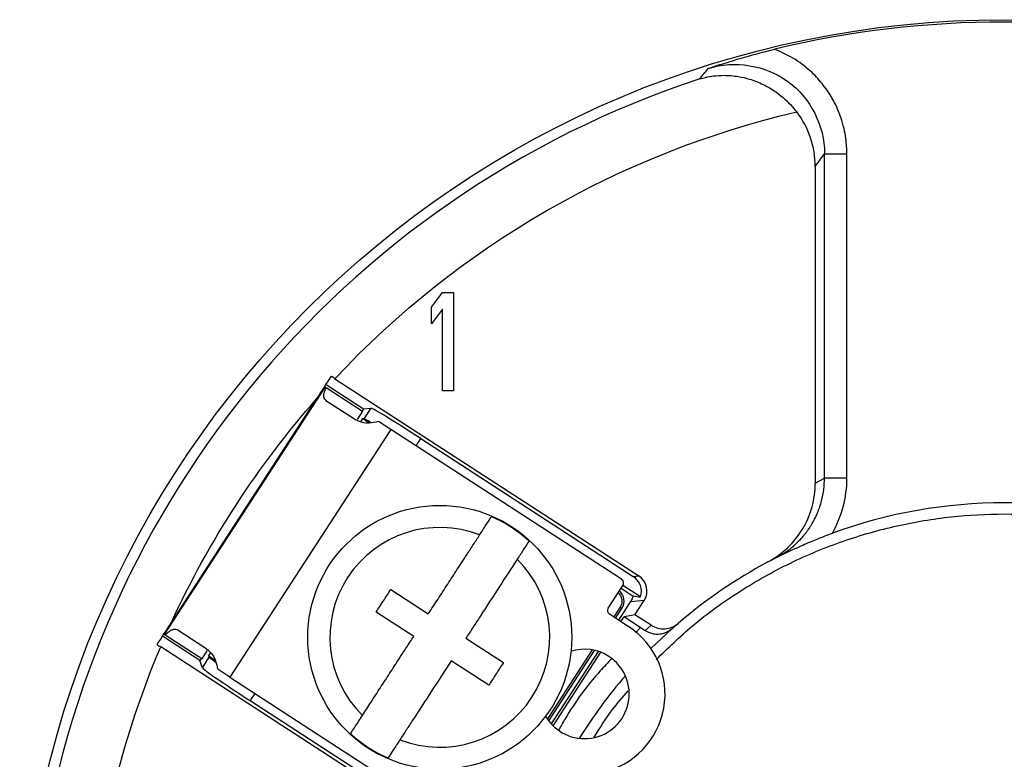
# Model space of a CAD drawing. Header units: millimetres. Extents: x 15 to 205, y 5 to 292.
# Tile 4 of 12: x 88 to 110, y 99 to 115. Entities that reach past the tile are written whole.
import ezdxf

# ---------------------------------------------------------------- set-up
doc = ezdxf.new("R2010")
doc.units = ezdxf.units.MM

msp = doc.modelspace()

# ---------------------------------------------------------------- linework, layer by layer
at = {"color": 7, "linetype": 'Continuous', "lineweight": 25}
for p, q in [((105.357, 111.944), (105.564, 112.228)), ((105.564, 104.975), (105.564, 112.228)), ((105.564, 112.228), (106.064, 112.228)), ((106.064, 104.975), (106.064, 112.228)), ((105.357, 111.944), (105.357, 104.867)), ((96.781, 108.798), (97.028, 109.125)), ((97.028, 109.125), (97.276, 109.125)), ((97.276, 109.125), (97.276, 106.925)), ((96.781, 108.423), (96.781, 108.798)), ((97.028, 108.751), (96.781, 108.423)), ((97.028, 106.925), (97.028, 108.751)), ((94.625, 107.2), (101.414, 102.791)), ((94.403, 107.017), (90.809, 101.481)), ((94.403, 107.017), (94.429, 107)), ((94.425, 107.068), (95.263, 106.523)), ((94.429, 107), (95.242, 106.472)), ((97.276, 106.925), (97.028, 106.925)), ((90.972, 101.751), (94.223, 106.757)), ((95.037, 106.307), (94.444, 106.692)), ((95.263, 106.523), (95.234, 106.477)), ((95.263, 106.523), (95.434, 106.54)), ((95.28, 106.302), (95.434, 106.54)), ((95.242, 106.472), (95.124, 106.29)), ((95.202, 106.236), (95.247, 106.306)), ((95.247, 106.306), (95.396, 106.209)), ((95.28, 106.302), (95.247, 106.306)), ((95.871, 106.063), (92.276, 100.528)), ((95.871, 106.063), (95.599, 106.24)), ((101.029, 102.714), (95.871, 106.063)), ((96.543, 105.862), (101.29, 102.779)), ((105.357, 104.867), (105.564, 104.975)), ((106.064, 104.975), (105.564, 104.975)), ((101.29, 102.779), (101.414, 102.791)), ((100.731, 102.072), (101.058, 102.576)), ((101.452, 102.32), (101.058, 102.576)), ((95.873, 102.485), (96.711, 101.941)), ((101.019, 102.516), (101.289, 102.34)), ((101.269, 102.275), (100.962, 101.803)), ((101.037, 102.065), (100.995, 102.092)), ((101.532, 102.238), (101.234, 102.209)), ((101.328, 101.924), (101.532, 102.238)), ((96.384, 101.438), (95.546, 101.982)), ((101.18, 101.662), (100.761, 101.934)), ((100.895, 101.847), (101.037, 102.065)), ((101.015, 101.769), (101.085, 101.877)), ((101.085, 101.877), (101.091, 101.873)), ((101.328, 101.924), (101.091, 101.873)), ((101.091, 101.873), (101.557, 101.57)), ((101.692, 101.687), (101.328, 101.924)), ((101.692, 101.687), (101.557, 101.57)), ((91.609, 100.897), (90.771, 101.441)), ((90.834, 101.465), (90.809, 101.481)), ((91.647, 100.937), (90.834, 101.465)), ((91.122, 101.576), (91.715, 101.191)), ((101.685, 101.169), (102.161, 101.615)), ((95.606, 98.038), (90.731, 101.204)), ((97.55, 101.396), (98.389, 100.851)), ((91.765, 101.118), (91.647, 100.937)), ((91.801, 101), (91.848, 101.071)), ((91.801, 101), (91.818, 100.971)), ((91.95, 100.903), (91.801, 101)), ((99.403, 99.549), (100.427, 101.126)), ((100.508, 101.104), (99.456, 99.484)), ((99.501, 99.437), (100.568, 101.082)), ((91.639, 100.942), (91.609, 100.897)), ((91.664, 100.733), (91.609, 100.897)), ((91.664, 100.733), (91.818, 100.971)), ((98.062, 100.348), (97.223, 100.893)), ((92.276, 100.528), (92.005, 100.705)), ((92.276, 100.528), (97.434, 97.179)), ((97.481, 96.914), (92.734, 99.996))]:
    msp.add_line(p, q, dxfattribs=at)
at = {"color": 8, "linetype": 'Continuous', "lineweight": 25}
for p, q in [((96.436, 105.697), (96.543, 105.862)), ((100.995, 102.092), (100.853, 101.874)), ((101.451, 101.64), (101.341, 101.52)), ((100.374, 101.137), (99.371, 99.592)), ((92.734, 99.996), (92.841, 100.161))]:
    msp.add_line(p, q, dxfattribs=at)
at = {"color": 7, "linetype": 'Continuous', "lineweight": 25}
for centre, radius in [((109.581, 93.225), 22), ((96.967, 101.417), 2.95)]:
    msp.add_circle(centre, radius, dxfattribs=at)
for centre, radius, start, end in [((109.581, 93.225), 21.948, 76.4817, 103.5183), ((109.581, 93.225), 21.768, 108.2118, 173.3468), ((109.581, 93.225), 11.2, 69.9507, 110.0493), ((96.967, 101.417), 2.934, 47.1868, 66.8132), ((96.967, 101.417), 2.456, 68.745, 225.255), ((96.967, 101.417), 2.456, 248.745, 45.255), ((109.581, 93.225), 11.2, 118.1362, 130.6158), ((100.974, 102.63), 0.1, 327, 57), ((100.785, 102.228), 0.3, 327, 49.3377), ((100.815, 102.018), 0.1, 147, 237), ((100.2, 100.152), 1.8, 282.8165, 57), ((100.2, 100.152), 1, 209.863, 57), ((100.2, 100.152), 1, 57, 107.4043), ((109.581, 93.225), 11.2, 139.1085, 148.0086), ((96.967, 101.417), 2.934, 227.1868, 246.8132)]:
    msp.add_arc(centre, radius, start, end, dxfattribs=at)
for centre, major_axis, ratio, start_param, end_param in [((96.523, 105.831), (1.09, -0.708), 0.027933, 1.570796, 3.106686), ((96.369, 105.594), (1.09, -0.708), 0.017455, 2.63614, 3.106686), ((101.072, 102.444), (-0.398, -0.039), 0.999002, 2.727715, 4.037232), ((101.196, 102.456), (-0.398, -0.039), 0.999002, 2.46741, 4.037232), ((101.511, 102.487), (1.519, -0.214), 0.113442, 4.58248, 4.689931), ((92.908, 100.264), (1.09, -0.708), 0.017455, 3.176499, 3.652498), ((92.754, 100.027), (1.09, -0.708), 0.027933, 3.176499, 4.712389)]:
    msp.add_ellipse(centre, major_axis=major_axis, ratio=ratio, start_param=start_param, end_param=end_param, dxfattribs=at)
for points, knots in [([(102.962, 114.134), (103.079, 114.172), (103.259, 114.231), (103.499, 114.306), (103.688, 114.362), (103.879, 114.417), (104.076, 114.47), (104.265, 114.52), (104.39, 114.55), (104.45, 114.565)], [0, 0, 0, 0, 0.25051, 0.383811, 0.50156, 0.637427, 0.765216, 0.885749, 1, 1, 1, 1]), ([(106.064, 112.228), (106.063, 112.27), (106.061, 112.369), (106.047, 112.538), (106.013, 112.745), (105.939, 113.031), (105.812, 113.343), (105.618, 113.667), (105.391, 113.949), (105.146, 114.17), (104.84, 114.392), (104.609, 114.495), (104.45, 114.565)], [0, 0, 0, 0, 0.042292, 0.098258, 0.167859, 0.251096, 0.391273, 0.500863, 0.625391, 0.749918, 0.828288, 1, 1, 1, 1]), ([(102.962, 114.134), (103.561, 114.323), (104.242, 114.211), (105.252, 113.471), (105.564, 112.858), (105.564, 112.228)], [0, 0, 0, 0, 0.5, 0.5, 1, 1, 1, 1]), ([(102.778, 113.903), (102.82, 113.915), (102.921, 113.942), (103.101, 113.973), (103.346, 113.988), (103.616, 113.966), (103.909, 113.897), (104.182, 113.791), (104.433, 113.647), (104.635, 113.492), (104.802, 113.335), (104.897, 113.219), (104.944, 113.162)], [0, 0, 0, 0, 0.061148, 0.144009, 0.250085, 0.392596, 0.499379, 0.634882, 0.750205, 0.83829, 0.921379, 1, 1, 1, 1]), ([(105.357, 111.944), (105.357, 112.164), (105.322, 112.378), (105.181, 112.795), (105.078, 112.987), (104.944, 113.162)], [0, 0, 0, 0, 0.5, 0.5, 1, 1, 1, 1]), ([(94.444, 106.692), (94.421, 106.714), (94.374, 106.757), (94.376, 106.866), (94.412, 106.957), (94.429, 107)], [0, 0, 0, 0, 0.344767, 0.688525, 1, 1, 1, 1]), ([(95.599, 106.24), (95.526, 106.224), (95.38, 106.193), (95.181, 106.226), (95.079, 106.283), (95.037, 106.307)], [0, 0, 0, 0, 0.366922, 0.73346, 1, 1, 1, 1]), ([(104.474, 103.193), (104.517, 103.217), (104.601, 103.262), (104.717, 103.339), (104.82, 103.416), (104.91, 103.494), (104.988, 103.569), (105.055, 103.641), (105.11, 103.706), (105.157, 103.765), (105.194, 103.815), (105.223, 103.858), (105.244, 103.891), (105.259, 103.914), (105.319, 104.012), (105.411, 104.19), (105.502, 104.46), (105.555, 104.722), (105.561, 104.893), (105.564, 104.975)], [0, 0, 0, 0, 0.067097, 0.130256, 0.18911, 0.243358, 0.292764, 0.337148, 0.376378, 0.410362, 0.439041, 0.462379, 0.480355, 0.492961, 0.500192, 0.636964, 0.766443, 0.887643, 1, 1, 1, 1]), ([(104.299, 103.102), (104.459, 103.188), (104.605, 103.293), (104.866, 103.541), (104.98, 103.684), (105.164, 103.991), (105.237, 104.16), (105.332, 104.505), (105.357, 104.685), (105.357, 104.867)], [0, 0, 0, 0, 0.25, 0.25, 0.5, 0.5, 0.75, 0.75, 1, 1, 1, 1]), ([(97.858, 103.706), (97.908, 103.783), (98.008, 103.938), (98.091, 104.066), (98.114, 104.101), (98.122, 104.113)], [0, 0, 0, 0, 0.392077, 0.784347, 1, 1, 1, 1]), ([(96.711, 101.941), (96.784, 102.052), (96.929, 102.276), (97.109, 102.553), (97.252, 102.774), (97.359, 102.939), (97.466, 103.102), (97.585, 103.286), (97.717, 103.489), (97.811, 103.634), (97.858, 103.706)], [0, 0, 0, 0, 0.180425, 0.362611, 0.454457, 0.547296, 0.640647, 0.73417, 0.866837, 1, 1, 1, 1]), ([(104.474, 103.193), (104.515, 103.214), (104.613, 103.264), (104.77, 103.34), (104.93, 103.413), (105.09, 103.484), (105.24, 103.549), (105.406, 103.618), (105.571, 103.683), (105.686, 103.726), (105.741, 103.747)], [0, 0, 0, 0, 0.10586, 0.251596, 0.400836, 0.503181, 0.636978, 0.751354, 0.882115, 1, 1, 1, 1]), ([(98.961, 103.569), (98.954, 103.558), (98.94, 103.537), (98.901, 103.476), (98.849, 103.396), (98.794, 103.311), (98.742, 103.231), (98.711, 103.185), (98.696, 103.161)], [0, 0, 0, 0, 0.1907945, 0.3871595, 0.5779431, 0.7741812, 0.886566, 1, 1, 1, 1]), ([(98.696, 103.161), (98.567, 102.962), (98.303, 102.556), (97.964, 102.033), (97.71, 101.643), (97.603, 101.478), (97.55, 101.396)], [0, 0, 0, 0, 0.361742, 0.733974, 0.866739, 1, 1, 1, 1]), ([(95.546, 101.982), (95.6, 102.066), (95.709, 102.234), (95.818, 102.401), (95.873, 102.485)], [0, 0, 0, 0, 0.498941, 1, 1, 1, 1]), ([(101.234, 102.209), (101.248, 102.23), (101.259, 102.252), (101.278, 102.298), (101.285, 102.321), (101.29, 102.344)], [0, 0, 0, 0, 0.5, 0.5, 1, 1, 1, 1]), ([(101.692, 101.687), (101.782, 101.628), (101.89, 101.601), (102.104, 101.615), (102.208, 101.657), (102.29, 101.727)], [0, 0, 0, 0, 0.5, 0.5, 1, 1, 1, 1]), ([(90.834, 101.465), (90.844, 101.475), (90.863, 101.496), (90.891, 101.523), (90.92, 101.547), (90.947, 101.567), (90.974, 101.582), (91.001, 101.593), (91.027, 101.6), (91.057, 101.601), (91.083, 101.597), (91.105, 101.587), (91.116, 101.58), (91.122, 101.576)], [0, 0, 0, 0, 0.090091, 0.180862, 0.273658, 0.367114, 0.457191, 0.547869, 0.640498, 0.733833, 0.865984, 0.932683, 1, 1, 1, 1]), ([(95.238, 99.672), (95.302, 99.77), (95.43, 99.968), (95.6, 100.229), (95.739, 100.444), (95.846, 100.609), (95.955, 100.777), (96.081, 100.971), (96.224, 101.191), (96.331, 101.355), (96.384, 101.438)], [0, 0, 0, 0, 0.180425, 0.362611, 0.454457, 0.547296, 0.640647, 0.73417, 0.866837, 1, 1, 1, 1]), ([(101.557, 101.57), (101.576, 101.559), (101.619, 101.534), (101.698, 101.505), (101.799, 101.486), (101.919, 101.492), (102.048, 101.531), (102.123, 101.586), (102.161, 101.615)], [0, 0, 0, 0, 0.1007, 0.229393, 0.38703, 0.572172, 0.779619, 1, 1, 1, 1]), ([(91.715, 101.191), (91.765, 101.152), (91.865, 101.074), (91.967, 100.897), (91.992, 100.767), (92.005, 100.705)], [0, 0, 0, 0, 0.3447674, 0.6885248, 1, 1, 1, 1]), ([(97.223, 100.893), (97.078, 100.67), (96.784, 100.217), (96.451, 99.704), (96.217, 99.344), (96.124, 99.2), (96.077, 99.128)], [0, 0, 0, 0, 0.361742, 0.733974, 0.866739, 1, 1, 1, 1]), ([(98.389, 100.851), (98.334, 100.768), (98.225, 100.6), (98.116, 100.432), (98.062, 100.348)], [0, 0, 0, 0, 0.498941, 1, 1, 1, 1]), ([(94.973, 99.265), (94.99, 99.291), (95.025, 99.344), (95.128, 99.503), (95.208, 99.627), (95.238, 99.672)], [0, 0, 0, 0, 0.386936, 0.773764, 1, 1, 1, 1]), ([(96.077, 99.128), (96.026, 99.05), (95.926, 98.895), (95.843, 98.768), (95.82, 98.733), (95.812, 98.72)], [0, 0, 0, 0, 0.392077, 0.784347, 1, 1, 1, 1])]:
    msp.add_open_spline(points, degree=3, knots=knots, dxfattribs=at)
for points in [[(102.778, 113.903), (102.838, 113.98), (102.9, 114.057), (102.962, 114.134)], [(94.625, 107.2), (97.397, 110.167), (100.989, 112.242), (104.944, 113.162)], [(94.223, 106.757), (94.33, 106.922), (94.438, 107.087), (94.545, 107.253)], [(94.625, 107.2), (94.598, 107.218), (94.572, 107.235), (94.545, 107.253)], [(90.972, 101.751), (91.805, 103.57), (92.901, 105.256), (94.223, 106.757)], [(105.741, 103.747), (105.949, 104.117), (106.065, 104.54), (106.064, 104.975)], [(104.299, 103.102), (104.357, 103.133), (104.415, 103.163), (104.474, 103.193)], [(90.651, 101.256), (90.758, 101.421), (90.865, 101.586), (90.972, 101.751)], [(102.161, 101.615), (102.204, 101.653), (102.247, 101.69), (102.29, 101.727)], [(89.196, 95.077), (89.388, 97.187), (89.905, 99.253), (90.731, 101.204)], [(90.651, 101.256), (90.677, 101.239), (90.704, 101.221), (90.731, 101.204)]]:
    msp.add_open_spline(points, degree=3, dxfattribs=at)
at = {"color": 8, "linetype": 'Continuous', "lineweight": 25}
for points, knots in [([(101.802, 100.918), (102.067, 101.177), (102.645, 101.739), (103.656, 102.462), (104.786, 103.099), (105.969, 103.588), (107.174, 103.931), (108.379, 104.132), (109.581, 104.197), (110.782, 104.132), (111.987, 103.932), (113.193, 103.588), (114.374, 103.099), (115.508, 102.464), (116.56, 101.692), (117.439, 100.895), (117.91, 100.315), (118.106, 100.073)], [0, 0, 0, 0, 0.060197, 0.131006, 0.201333, 0.271052, 0.338617, 0.404766, 0.469394, 0.533998, 0.600147, 0.667737, 0.737431, 0.807757, 0.878592, 0.949402, 1, 1, 1, 1]), ([(100.951, 102.41), (100.965, 102.397), (101.005, 102.363), (101.034, 102.281), (101.04, 102.181), (101.01, 102.122), (100.995, 102.092)], [0, 0, 0, 0, 0.163208, 0.441611, 0.718374, 1, 1, 1, 1]), ([(100.801, 100.936), (100.717, 100.847), (100.33, 100.436), (99.934, 99.898), (99.67, 99.427), (99.622, 99.341)], [0, 0, 0, 0, 0.184589, 0.851247, 1, 1, 1, 1]), ([(100.418, 99.187), (100.545, 99.394), (100.771, 99.761), (101.057, 100.081), (101.18, 100.22)], [0, 0, 0, 0, 0.5669868, 1, 1, 1, 1])]:
    msp.add_open_spline(points, degree=3, knots=knots, dxfattribs=at)

doc.saveas('drawing.dxf')
